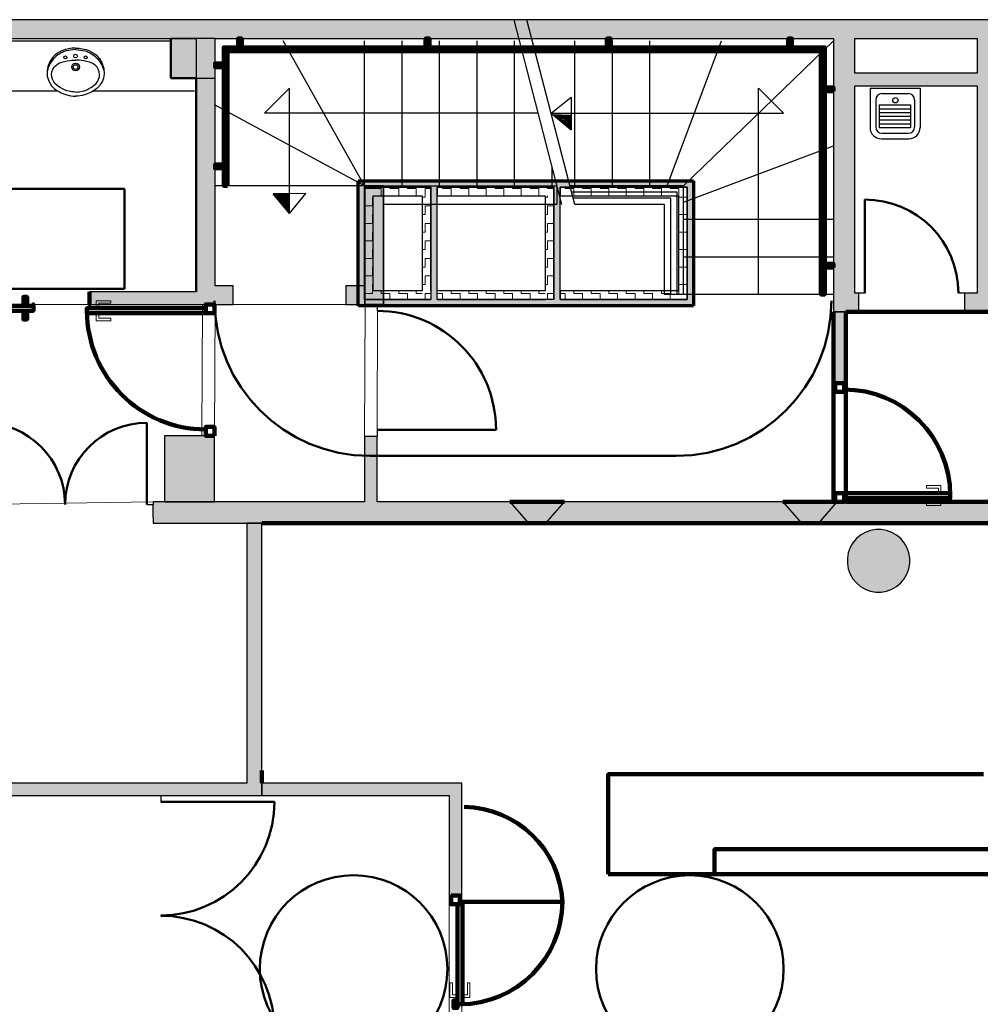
# Model space of a CAD drawing. Header units: metres. Extents: x -1 to 430, y -6 to 34.
# Tile 10 of 12: x 409 to 417, y 20 to 28. Entities that reach past the tile are written whole.
import ezdxf

# ---------------------------------------------------------------- set-up
doc = ezdxf.new("R2010")
doc.units = ezdxf.units.M
for name, pattern in [('CONTINUA', [0]), ('PUNKT', [6.35, 0, -6.35]), ('VERDECKT', [9.525, 6.35, -3.175])]:
    doc.linetypes.add(name, pattern=pattern)
for name, color, linetype, lineweight in [('3D PB MURS', 7, 'CONTINUA', 25), ('3D PB MURS ASCENSOR TOTAL EDIFICI', 7, 'CONTINUA', 25), ('3D PB MURS NOUS', 7, 'CONTINUA', 25), ('3D PB PILAR', 7, 'CONTINUA', 25), ('PB ESCALES 2D', 7, 'CONTINUA', 25), ('PB MOBLES', 7, 'CONTINUA', 25), ('PB REVESTIMENT  enguixat i pintat (lila)', 7, 'CONTINUA', 25), ('PB REVESTIMENT microcement  (Blau clar)', 7, 'CONTINUA', 25), ('PB REVESTIMENT pintat (blau fosc)', 7, 'CONTINUA', 25), ('PB REVESTIMENT pintat verd (verd)', 7, 'CONTINUA', 25)]:
    doc.layers.add(name, color=color, linetype=linetype, lineweight=lineweight)
pattern_1 = [(180, (-0.14, -0.14), (-0.07, -0.07), [0.07, -0.07]), (270, (-0.14, -0.14), (0.07, -0.07), [0.07, -0.07])]
pattern_2 = [(0, (0.14, 0.14), (0.07, 0.07), [0.07, -0.07]), (90, (0.14, 0.14), (-0.07, 0.07), [0.07, -0.07])]
pattern_3 = [(90, (-0.14, 0.14), (-0.07, 0.07), [0.07, -0.07]), (180, (-0.14, 0.14), (-0.07, -0.07), [0.07, -0.07])]

# ---------------------------------------------------------------- blocks, each defined once
blk = doc.blocks.new('OBJETO_COMPLEJO_0')
at = {"layer": '3D PB MURS', "color": 7, "linetype": 'CONTINUA', "lineweight": 25, "transparency": 33554687}
for points in [[(412.0277, 26.9008), (412.0277, 25.9495), (412.1777, 25.9495), (412.1777, 26.9008)], [(412.0277, 25.9495), (412.0277, 26.9008), (412.1777, 26.9008), (412.1777, 25.9495)], [(412.0277, 25.9495), (412.0277, 26.9008), (412.0277, 26.9008), (412.0277, 25.9495)], [(412.0277, 26.9008), (412.1777, 26.9008), (412.1777, 26.9008), (412.0277, 26.9008)], [(412.1777, 26.9008), (412.1777, 25.9495), (412.1777, 25.9495), (412.1777, 26.9008)], [(412.1777, 25.9495), (412.0277, 25.9495), (412.0277, 25.9495), (412.1777, 25.9495)]]:
    blk.add_lwpolyline(points, close=True, dxfattribs=at)
blk = doc.blocks.new('_CLOSEDFILLED')
at = {"color": 0, "linetype": 'ByBlock', "lineweight": -2}
blk.add_solid([(-1, 0), (0, 0), (-1, 0)], dxfattribs=at)
blk = doc.blocks.new('OBJETO_COMPLEJO_1')
at = {"layer": '3D PB MURS NOUS', "color": 240, "linetype": 'CONTINUA', "lineweight": 140, "transparency": 33554687}
for points in [[(411.0148, 28.0082), (411.0148, 28.078), (411.0448, 28.078), (411.0448, 28.0082), (411.0148, 28.0082)], [(412.5148, 28.0082), (412.5148, 28.078), (412.5448, 28.078), (412.5448, 28.0082), (412.5148, 28.0082)], [(413.9648, 28.0082), (413.9648, 28.078), (413.9948, 28.078), (413.9948, 28.0082), (413.9648, 28.0082)], [(415.4148, 28.0082), (415.4148, 28.078), (415.4448, 28.078), (415.4448, 28.0082), (415.4148, 28.0082)], [(410.9303, 26.9004), (410.9003, 26.9005), (410.9003, 28.0082), (415.7064, 28.0082), (415.7064, 26.0308), (415.6764, 26.0308), (415.6764, 27.9782), (410.9302, 27.9782), (410.9303, 26.9004)], [(410.9003, 27.8505), (410.8306, 27.8505), (410.8306, 27.8805), (410.9003, 27.8805), (410.9003, 27.8505)], [(415.7762, 27.6574), (415.7064, 27.6574), (415.7064, 27.6874), (415.7762, 27.6874), (415.7762, 27.6574)], [(410.9003, 27.0405), (410.8306, 27.0405), (410.8306, 27.0705), (410.9003, 27.0705), (410.9003, 27.0405)], [(415.7762, 26.2474), (415.7064, 26.2474), (415.7064, 26.2774), (415.7762, 26.2774), (415.7762, 26.2474)]]:
    blk.add_lwpolyline(points, close=True, dxfattribs=at)

msp = doc.modelspace()

# ---------------------------------------------------------------- hatches: boundary and pattern name
at = {"layer": '3D PB MURS', "linetype": 'CONTINUA', "lineweight": 18, "true_color": 0xa0a0a0, "transparency": 33554687}
for points in [[(421.2867, 28.2282), (407.2764, 28.2282), (407.2764, 28.0782), (408.7793, 28.0782), (408.7793, 28.0801), (408.8793, 28.0801), (408.8793, 28.0782), (421.2867, 28.0782)], [(410.8306, 25.9508), (410.8306, 28.0782), (410.6806, 28.0782), (410.6806, 25.9508)], [(415.7764, 28.0782), (415.7764, 25.8908), (415.9464, 25.8908), (415.9464, 28.0782)], [(417.0764, 26.0408), (417.0764, 28.0782), (416.9264, 28.0782), (416.9264, 26.0408)], [(415.9464, 27.7008), (416.9264, 27.7008), (416.9264, 27.8008), (415.9464, 27.8008)], [(412.1777, 25.9508), (412.1777, 26.9008), (412.0277, 26.9008), (412.0277, 25.9508)], [(410.8306, 25.9508), (410.9764, 25.9508), (410.9764, 26.1008), (410.8306, 26.1008)], [(411.8764, 25.9508), (412.0277, 25.9508), (412.0277, 26.1008), (411.8764, 26.1008)], [(409.8279, 25.9508), (410.6806, 25.9508), (410.6806, 26.0508), (409.8279, 26.0508)], [(415.9464, 26.0408), (415.9464, 25.8908), (415.9764, 25.8908), (415.9764, 26.0408)], [(416.8264, 25.8908), (417.7064, 25.8908), (417.7064, 26.0408), (416.8264, 26.0408)], [(412.127, 24.3712), (412.127, 24.8984), (412.027, 24.8984), (412.027, 24.3712)], [(417.7755, 24.3712), (410.3363, 24.3712), (410.3363, 24.3508), (410.3363, 24.3508), (410.3364, 24.2469), (410.3363, 24.2469), (410.3363, 24.2012), (413.3378, 24.2012), (413.4765, 24.201), (417.7755, 24.2012)], [(411.2064, 22.0208), (411.2064, 24.2005), (411.0864, 24.2006), (411.0864, 22.0208)], [(406.0864, 22.0208), (411.0864, 22.0208), (411.0864, 22.1208), (406.0864, 22.1208)], [(410.2764, 22.0199), (410.3964, 22.0199), (410.3964, 22.0208), (410.2764, 22.0208)]]:
    msp.add_hatch(color=253, dxfattribs=at).paths.add_polyline_path(points)
at = {"layer": '3D PB MURS ASCENSOR TOTAL EDIFICI', "linetype": 'CONTINUA', "lineweight": 18, "transparency": 33554687}
for points in [[(411.9764, 26.9396), (411.9764, 25.9396), (412.0264, 25.9396), (412.0264, 26.9396)], [(413.5914, 26.9396), (412.0264, 26.9396), (412.0264, 26.8896), (413.5914, 26.8896)], [(412.6064, 25.9896), (412.6064, 26.8896), (412.5564, 26.8896), (412.5564, 25.9896)], [(413.5914, 25.9896), (413.5914, 26.8896), (413.5414, 26.8896), (413.5414, 25.9896)], [(414.6569, 26.9396), (413.5914, 26.9396), (413.5914, 26.8896), (414.6569, 26.8896)], [(414.6569, 25.9396), (414.6569, 26.8896), (414.6069, 26.8896), (414.6069, 25.9396)], [(412.0264, 25.9396), (413.5414, 25.9396), (413.5414, 25.9896), (412.0264, 25.9896)], [(413.5414, 25.9396), (414.6069, 25.9396), (414.6069, 25.9896), (413.5414, 25.9896)]]:
    msp.add_hatch(color=40, dxfattribs=at).paths.add_polyline_path(points)
h = msp.add_hatch(dxfattribs=at)
h.set_pattern_fill('TRAMA', color=40, scale=0.07, angle=270, style=0, pattern_type=2)
h.set_pattern_definition([(270, (0.14, -0.14), (0.07, -0.07), [0.07, -0.07]), (360, (0.14, -0.14), (0.07, 0.07), [0.07, -0.07])])
h.paths.add_polyline_path([(412.0264, 26.8896), (412.0264, 25.9896), (412.0964, 25.9896), (412.0964, 26.8896)], flags=0)
h = msp.add_hatch(dxfattribs=at)
h.set_pattern_fill('TRAMA', color=40, scale=0.07, angle=180, style=0, pattern_type=2)
h.set_pattern_definition(pattern_1)
h.paths.add_polyline_path([(412.4864, 26.8896), (412.0964, 26.8896), (412.0964, 26.8196), (412.4864, 26.8196)], flags=0)
h = msp.add_hatch(dxfattribs=at)
h.set_pattern_fill('TRAMA', color=40, scale=0.07, angle=90, style=0, pattern_type=2)
h.set_pattern_definition(pattern_3)
h.paths.add_polyline_path([(412.5564, 25.9896), (412.5564, 26.8896), (412.4864, 26.8896), (412.4864, 25.9896)], flags=0)
h = msp.add_hatch(dxfattribs=at)
h.set_pattern_fill('TRAMA', color=40, scale=0.07, angle=180, style=0, pattern_type=2)
h.set_pattern_definition(pattern_1)
h.paths.add_polyline_path([(413.5414, 26.8896), (412.6064, 26.8896), (412.6064, 26.8196), (413.5414, 26.8196)], flags=0)
h = msp.add_hatch(dxfattribs=at)
h.set_pattern_fill('TRAMA', color=40, scale=0.07, angle=180, style=0, pattern_type=2)
h.set_pattern_definition(pattern_1)
h.paths.add_polyline_path([(414.6069, 26.8896), (413.5914, 26.8896), (413.5914, 26.8196), (414.6069, 26.8196)], flags=0)
h = msp.add_hatch(dxfattribs=at)
h.set_pattern_fill('TRAMA', color=40, scale=0.07, angle=90, style=0, pattern_type=2)
h.set_pattern_definition(pattern_3)
h.paths.add_polyline_path([(413.5414, 25.9896), (413.5414, 26.8196), (413.4714, 26.8196), (413.4714, 25.9896)], flags=0)
h = msp.add_hatch(dxfattribs=at)
h.set_pattern_fill('TRAMA', color=40, scale=0.07, angle=90, style=0, pattern_type=2)
h.set_pattern_definition(pattern_3)
h.paths.add_polyline_path([(414.6069, 25.9896), (414.6069, 26.8196), (414.5369, 26.8196), (414.5369, 25.9896)], flags=0)
h = msp.add_hatch(dxfattribs=at)
h.set_pattern_fill('TRAMA', color=40, scale=0.07, style=0, pattern_type=2)
h.set_pattern_definition(pattern_2)
h.paths.add_polyline_path([(412.4864, 25.9896), (412.4864, 26.0596), (412.0964, 26.0596), (412.0964, 25.9896)], flags=0)
h = msp.add_hatch(dxfattribs=at)
h.set_pattern_fill('TRAMA', color=40, scale=0.07, style=0, pattern_type=2)
h.set_pattern_definition(pattern_2)
h.paths.add_polyline_path([(412.6064, 25.9896), (413.4714, 25.9896), (413.4714, 26.0596), (412.6064, 26.0596)], flags=0)
h = msp.add_hatch(dxfattribs=at)
h.set_pattern_fill('TRAMA', color=40, scale=0.07, style=0, pattern_type=2)
h.set_pattern_definition(pattern_2)
h.paths.add_polyline_path([(413.5914, 25.9896), (414.5369, 25.9896), (414.5369, 26.0596), (413.5914, 26.0596)], flags=0)
at = {"layer": '3D PB MURS NOUS', "linetype": 'CONTINUA', "lineweight": 18, "transparency": 33554687}
for points in [[(415.8764, 25.3208), (415.8764, 25.8908), (415.7764, 25.8908), (415.7764, 25.3208)], [(413.6246, 24.3712), (413.1878, 24.3712), (413.3378, 24.2012), (413.4765, 24.201)], [(415.7764, 24.3712), (415.3705, 24.3712), (415.5205, 24.2012), (415.6591, 24.2011), (415.8071, 24.3711), (415.7764, 24.3711)]]:
    msp.add_hatch(color=220, dxfattribs=at).paths.add_polyline_path(points)
at = {"layer": '3D PB MURS NOUS', "linetype": 'CONTINUA', "lineweight": 18, "true_color": 0xff3838, "transparency": 33554687}
for points in [[(411.2064, 22.0208), (412.8042, 22.0208), (412.8042, 22.1208), (411.2064, 22.1208)], [(412.7042, 22.0208), (412.7042, 21.2208), (412.8042, 21.2208), (412.8042, 22.0208)]]:
    msp.add_hatch(color=20, dxfattribs=at).paths.add_polyline_path(points)
at = {"layer": '3D PB PILAR', "linetype": 'CONTINUA', "lineweight": 18, "transparency": 33554687}
for points in [[(410.4764, 27.7608), (410.8306, 27.7608), (410.8306, 28.0782), (410.4764, 28.0782)], [(410.4264, 24.3708), (410.8264, 24.3708), (410.8264, 24.9008), (410.4264, 24.9008)], [(416.1591, 24.1494), (416.1154, 24.1494), (416.0724, 24.1418), (416.0313, 24.1268), (415.9935, 24.105), (415.96, 24.0769), (415.932, 24.0434), (415.9101, 24.0056), (415.8952, 23.9645), (415.8876, 23.9215), (415.8876, 23.8778), (415.8952, 23.8348), (415.9101, 23.7937), (415.932, 23.7559), (415.96, 23.7224), (415.9935, 23.6944), (416.0313, 23.6725), (416.0724, 23.6576), (416.1154, 23.65), (416.1591, 23.65), (416.2021, 23.6576), (416.2432, 23.6725), (416.281, 23.6944), (416.3145, 23.7224), (416.3426, 23.7559), (416.3644, 23.7937), (416.3794, 23.8348), (416.3869, 23.8778), (416.3869, 23.9215), (416.3794, 23.9645), (416.3644, 24.0056), (416.3426, 24.0434), (416.3145, 24.0769), (416.281, 24.105), (416.2432, 24.1268), (416.2021, 24.1418)]]:
    msp.add_hatch(color=9, dxfattribs=at).paths.add_polyline_path(points)

# ---------------------------------------------------------------- linework, layer by layer
at = {"layer": '3D PB MURS', "color": 7, "linetype": 'CONTINUA', "lineweight": 25, "transparency": 33554687}
for p, q in [((421.2867, 28.2282), (407.2764, 28.2282)), ((408.8793, 28.0782), (410.6806, 28.0782)), ((410.6806, 28.0782), (410.6806, 26.0508)), ((410.8306, 28.0782), (415.7764, 28.0782)), ((410.8306, 26.1008), (410.8306, 28.0782)), ((415.7764, 28.0782), (415.7764, 25.8908)), ((415.9464, 28.0782), (416.9264, 28.0782)), ((415.9464, 27.8008), (415.9464, 28.0782)), ((416.9264, 28.0782), (416.9264, 27.8008)), ((416.9264, 27.8008), (415.9464, 27.8008)), ((415.9464, 27.7008), (416.9264, 27.7008)), ((415.9464, 26.0408), (415.9464, 27.7008)), ((416.9264, 27.7008), (416.9264, 26.0408)), ((412.1777, 26.9008), (412.0277, 26.9008)), ((412.0277, 26.9008), (412.0277, 26.1008)), ((412.1777, 25.9508), (412.1777, 26.9008)), ((410.9764, 26.1008), (410.8306, 26.1008)), ((410.9764, 25.9508), (410.9764, 26.1008)), ((412.0277, 26.1008), (411.8764, 26.1008)), ((411.8764, 26.1008), (411.8764, 25.9508)), ((410.6806, 26.0508), (409.8279, 26.0508)), ((409.8279, 26.0508), (409.8279, 25.9508)), ((415.9764, 26.0408), (415.9464, 26.0408)), ((415.9764, 26.0408), (415.9764, 25.8908)), ((416.0264, 26.0408), (415.9764, 26.0408)), ((416.8264, 26.0408), (416.7764, 26.0408)), ((416.8264, 25.8908), (416.8264, 26.0408)), ((416.9264, 26.0408), (416.8264, 26.0408)), ((409.8279, 25.9508), (410.6806, 25.9508)), ((410.6806, 25.9508), (410.8306, 25.9508)), ((410.8306, 25.9508), (410.9764, 25.9508)), ((411.8764, 25.9508), (412.0277, 25.9508)), ((412.0277, 25.9508), (412.1777, 25.9508)), ((412.127, 25.9495), (412.127, 25.8995)), ((415.7764, 25.8908), (415.9464, 25.8908)), ((415.9464, 25.8908), (415.9764, 25.8908)), ((416.8264, 25.8908), (417.7064, 25.8908)), ((412.027, 24.8984), (412.127, 24.8984)), ((412.027, 24.8984), (412.027, 24.3712)), ((412.127, 24.9484), (412.127, 24.8984)), ((412.127, 24.3712), (412.127, 24.8984)), ((409.6312, 24.3503), (409.6322, 24.3503)), ((410.2863, 24.3507), (410.3363, 24.3508)), ((412.027, 24.3712), (410.3363, 24.3712)), ((410.3363, 24.3712), (410.3363, 24.3508)), ((410.3364, 24.2469), (410.3363, 24.3508)), ((410.3363, 24.3508), (410.3363, 24.3508)), ((417.7755, 24.3712), (412.127, 24.3712)), ((410.3363, 24.2469), (410.3364, 24.2469)), ((410.3363, 24.2469), (410.3363, 24.2012)), ((410.3363, 24.2012), (413.3378, 24.2012)), ((411.2064, 24.2005), (411.0864, 24.2006)), ((411.0864, 24.2006), (411.0864, 22.1208)), ((411.2064, 22.0208), (411.2064, 24.2005)), ((413.3378, 24.2012), (413.4765, 24.201)), ((413.4765, 24.201), (417.7755, 24.2012)), ((411.0864, 22.1208), (408.7964, 22.1208)), ((406.0864, 22.0208), (410.2764, 22.0208)), ((410.2764, 22.0208), (410.2764, 22.0199)), ((410.3964, 22.0199), (410.2764, 22.0199)), ((410.3964, 22.0199), (410.3964, 22.0208)), ((410.3964, 22.0208), (411.0864, 22.0208)), ((410.3964, 22.0199), (410.3964, 21.9699)), ((411.0864, 22.0208), (411.2064, 22.0208)), ((410.3964, 21.0608), (410.3964, 21.0598))]:
    msp.add_line(p, q, dxfattribs=at)
at = {"layer": '3D PB MURS', "color": 202, "linetype": 'CONTINUA', "lineweight": 50, "transparency": 33554687}
for p, q in [((416.0264, 26.0408), (416.0264, 26.7908)), ((410.2863, 24.3507), (410.2859, 25.0049)), ((412.127, 24.9484), (413.0781, 24.9484)), ((410.3964, 21.9699), (411.3055, 21.9699))]:
    msp.add_line(p, q, dxfattribs=at)
for centre, radius, start, end in [((416.0264, 26.0408), 0.75, 0, 90), ((412.127, 24.9484), 0.9511, 0, 90), ((408.977, 24.3498), 0.6542, 0.04135, 90.04135), ((410.2863, 24.3507), 0.6542, 90.04135, 180.04135), ((410.3964, 21.9699), 0.909, 270, 0), ((410.3964, 20.1508), 0.909, 0, 90)]:
    msp.add_arc(centre, radius, start, end, dxfattribs=at)
at = {"layer": '3D PB MURS ASCENSOR TOTAL EDIFICI', "color": 7, "linetype": 'CONTINUA', "lineweight": 25, "transparency": 33554687}
for p, q in [((411.9764, 26.9396), (411.9764, 25.9396)), ((412.0264, 26.9396), (411.9764, 26.9396)), ((413.5914, 26.9396), (412.0264, 26.9396)), ((412.0264, 26.8896), (412.0964, 26.8896)), ((412.0264, 26.8896), (412.0264, 25.9896)), ((412.0964, 26.8896), (412.0264, 26.8896)), ((412.0264, 25.9896), (412.0264, 26.8896)), ((412.0964, 26.8896), (412.4864, 26.8896)), ((412.4864, 26.8896), (412.0964, 26.8896)), ((412.4864, 26.8896), (412.5564, 26.8896)), ((412.5564, 26.8896), (412.4864, 26.8896)), ((412.5564, 26.8896), (412.5564, 26.0596)), ((412.5564, 26.0596), (412.5564, 26.8896)), ((412.6064, 26.8896), (413.5414, 26.8896)), ((413.5414, 26.8896), (412.6064, 26.8896)), ((412.6064, 26.8896), (412.6064, 26.8196)), ((412.6064, 26.8196), (412.6064, 26.8896)), ((413.5414, 26.8196), (413.5414, 26.8896)), ((413.5414, 26.8896), (413.5414, 26.8196)), ((414.6569, 26.9396), (413.5914, 26.9396)), ((413.5914, 26.8896), (414.6069, 26.8896)), ((414.6069, 26.8896), (413.5914, 26.8896)), ((413.5914, 26.8896), (413.5914, 26.8196)), ((413.5914, 26.8196), (413.5914, 26.8896)), ((414.6069, 26.8196), (414.6069, 26.8896)), ((414.6069, 26.8896), (414.6069, 26.8196)), ((414.6569, 26.8896), (414.6569, 26.9396)), ((414.6569, 25.9396), (414.6569, 26.8896)), ((412.0964, 26.8196), (412.4864, 26.8196)), ((412.0964, 26.0596), (412.0964, 26.8196)), ((412.4864, 26.8196), (412.4864, 26.0596)), ((412.6064, 26.8196), (413.4714, 26.8196)), ((412.6064, 26.0596), (412.6064, 26.8196)), ((413.4714, 26.8196), (413.4714, 26.0596)), ((413.5414, 26.8196), (413.5414, 25.9896)), ((413.5414, 25.9896), (413.5414, 26.8196)), ((413.5914, 26.8196), (414.5369, 26.8196)), ((413.5914, 26.0596), (413.5914, 26.8196)), ((414.5369, 26.8196), (414.5369, 26.0596)), ((414.6069, 25.9896), (414.6069, 26.8196)), ((414.6069, 26.8196), (414.6069, 25.9896)), ((412.4864, 26.0596), (412.0964, 26.0596)), ((412.5564, 26.0596), (412.5564, 25.9896)), ((413.4714, 26.0596), (412.6064, 26.0596)), ((412.6064, 25.9896), (412.6064, 26.0596)), ((414.5369, 26.0596), (413.5914, 26.0596)), ((413.5914, 26.0596), (413.5914, 25.9896)), ((413.5914, 25.9896), (413.5914, 26.0596)), ((411.9764, 25.9396), (412.0264, 25.9396)), ((412.0264, 25.9896), (412.0964, 25.9896)), ((412.0964, 25.9896), (412.0264, 25.9896)), ((412.0264, 25.9396), (413.4714, 25.9396)), ((412.0964, 25.9896), (412.4864, 25.9896)), ((412.4864, 25.9896), (412.0964, 25.9896)), ((412.4864, 25.9896), (412.5564, 25.9896)), ((412.5564, 25.9896), (412.4864, 25.9896)), ((412.6064, 25.9896), (413.4714, 25.9896)), ((413.4714, 25.9896), (412.6064, 25.9896)), ((413.5414, 25.9896), (413.4714, 25.9896)), ((413.4714, 25.9396), (413.5414, 25.9396)), ((413.5414, 25.9396), (414.6069, 25.9396)), ((413.5914, 25.9896), (414.5369, 25.9896)), ((414.5369, 25.9896), (413.5914, 25.9896)), ((414.5369, 25.9896), (414.6069, 25.9896)), ((414.6069, 25.9896), (414.5369, 25.9896)), ((414.6069, 25.9396), (414.6569, 25.9396))]:
    msp.add_line(p, q, dxfattribs=at)
at = {"layer": '3D PB MURS NOUS', "color": 7, "linetype": 'CONTINUA', "lineweight": 25, "transparency": 33554687}
for p, q in [((415.8764, 25.8908), (415.7764, 25.8908)), ((415.7764, 25.8908), (415.7764, 25.3208)), ((415.8764, 25.3208), (415.8764, 25.8908)), ((415.8764, 25.3208), (415.7764, 25.3208)), ((413.6246, 24.3712), (413.1878, 24.3712)), ((413.1878, 24.3712), (413.3378, 24.2012)), ((413.4765, 24.201), (413.6246, 24.3712)), ((415.7764, 24.3712), (415.3705, 24.3712)), ((415.3705, 24.3712), (415.5205, 24.2012)), ((415.6591, 24.2011), (415.8071, 24.3711)), ((415.7764, 24.3712), (415.7764, 24.3712)), ((415.7764, 24.3712), (415.7764, 24.3711)), ((415.7764, 24.3711), (415.8071, 24.3711)), ((413.3378, 24.2012), (413.4765, 24.201)), ((415.5193, 24.2013), (415.6593, 24.2014)), ((415.5205, 24.2012), (415.6591, 24.2011)), ((412.8042, 22.1208), (411.2064, 22.1208)), ((411.2064, 22.1208), (411.2064, 22.0208)), ((412.8042, 22.0208), (412.8042, 22.1208)), ((411.2064, 22.0208), (412.7042, 22.0208)), ((412.7042, 22.0208), (412.7042, 21.2208)), ((412.8042, 21.2208), (412.8042, 22.0208)), ((412.8042, 21.2208), (412.7042, 21.2208))]:
    msp.add_line(p, q, dxfattribs=at)
at = {"layer": '3D PB MURS NOUS', "linetype": 'CONTINUA', "lineweight": 140, "transparency": 33554687}
for p, q in [((413.9755, 21.3914), (416.9255, 21.3914)), ((417.6255, 21.3914), (414.8255, 21.3914)), ((415.9255, 21.3914), (417.7755, 21.3914))]:
    msp.add_line(p, q, dxfattribs=at)
at = {"layer": '3D PB MURS NOUS', "color": 240, "linetype": 'CONTINUA', "lineweight": 140, "transparency": 33554687}
msp.add_line((412.8092, 21.1708), (413.6087, 21.1708), dxfattribs=at)
for points in [[(409.328, 25.9408), (409.298, 25.9408), (409.298, 26.0108), (409.328, 26.0108), (409.328, 25.9408)], [(409.828, 26.0508), (409.828, 26.0008), (409.828, 25.9508), (409.828, 26.0008), (409.828, 26.0508)], [(409.378, 25.9408), (408.428, 25.9408), (408.428, 25.9508), (408.428, 25.9008), (409.378, 25.9008), (409.378, 25.9508), (409.378, 25.9408)], [(410.8264, 25.8808), (410.8264, 25.9508), (410.7564, 25.9508), (410.7564, 25.8808), (410.8264, 25.8808)], [(409.328, 25.9008), (409.298, 25.9008), (409.298, 25.8308), (409.328, 25.8308), (409.328, 25.9008)], [(409.8064, 25.8808), (410.7564, 25.8808), (410.7564, 25.9008), (410.7564, 25.9208), (409.8064, 25.9208), (409.8064, 25.9008), (409.8064, 25.8808)], [(415.7914, 25.3208), (415.7914, 25.2508), (415.8614, 25.2508), (415.8614, 25.3208), (415.7914, 25.3208)], [(410.8264, 24.9008), (410.8264, 24.9708), (410.7564, 24.9708), (410.7564, 24.9008), (410.8264, 24.9008)], [(415.7914, 24.4411), (415.7914, 24.3711), (415.8614, 24.3711), (415.8614, 24.4411), (415.7914, 24.4411)], [(416.7112, 24.4411), (415.8614, 24.4411), (415.8614, 24.4211), (415.8614, 24.4011), (416.7112, 24.4011), (416.7112, 24.4211), (416.7112, 24.4411)], [(412.7192, 21.2208), (412.7192, 21.1508), (412.7892, 21.1508), (412.7892, 21.2208), (412.7192, 21.2208)], [(412.7692, 21.1508), (412.7692, 20.3513), (412.7892, 20.3513), (412.8092, 20.3513), (412.8092, 21.1708), (412.7892, 21.1708), (412.7892, 21.1508), (412.7692, 21.1508)], [(412.7692, 20.3813), (412.7392, 20.3813), (412.7392, 20.3213), (412.7692, 20.3213), (412.7692, 20.3813)]]:
    msp.add_lwpolyline(points, close=True, dxfattribs=at)
at = {"layer": '3D PB MURS NOUS', "color": 40, "linetype": 'CONTINUA', "lineweight": 18, "transparency": 33554687}
for points in [[(409.8664, 25.9208), (409.9164, 25.9208), (409.9164, 25.9308), (409.8664, 25.9308), (409.8664, 25.9208)], [(409.8814, 25.9308), (409.9014, 25.9308), (409.9014, 25.9608), (409.9964, 25.9608), (409.9964, 25.9808), (409.8814, 25.9808), (409.8814, 25.9308)], [(409.8664, 25.8708), (409.9164, 25.8708), (409.9164, 25.8808), (409.8664, 25.8808), (409.8664, 25.8708)], [(409.8814, 25.8708), (409.9014, 25.8708), (409.9014, 25.8408), (409.9964, 25.8408), (409.9964, 25.8208), (409.8814, 25.8208), (409.8814, 25.8708)], [(416.6362, 24.4511), (416.6162, 24.4511), (416.6162, 24.4811), (416.5212, 24.4811), (416.5212, 24.5011), (416.6362, 24.5011), (416.6362, 24.4511)], [(416.6512, 24.4511), (416.6012, 24.4511), (416.6012, 24.4411), (416.6512, 24.4411), (416.6512, 24.4511)], [(416.6362, 24.3911), (416.6162, 24.3911), (416.6162, 24.3611), (416.5212, 24.3611), (416.5212, 24.3411), (416.6362, 24.3411), (416.6362, 24.3911)], [(416.6512, 24.4011), (416.6012, 24.4011), (416.6012, 24.3911), (416.6512, 24.3911), (416.6512, 24.4011)], [(412.7592, 20.4063), (412.7592, 20.4263), (412.7292, 20.4263), (412.7292, 20.5213), (412.7092, 20.5213), (412.7092, 20.4063), (412.7592, 20.4063)], [(412.8692, 20.4063), (412.8692, 20.5213), (412.8492, 20.5213), (412.8492, 20.4263), (412.8192, 20.4263), (412.8192, 20.4063), (412.8692, 20.4063)], [(412.7592, 20.4413), (412.7592, 20.3913), (412.7692, 20.3913), (412.7692, 20.4413), (412.7592, 20.4413)], [(412.8092, 20.4413), (412.8092, 20.3913), (412.8192, 20.3913), (412.8192, 20.4413), (412.8092, 20.4413)]]:
    msp.add_lwpolyline(points, close=True, dxfattribs=at)
at = {"layer": '3D PB MURS NOUS', "linetype": 'CONTINUA', "lineweight": 140, "transparency": 33554687}
for points in [[(416.9755, 22.1914), (413.9755, 22.1914), (413.9755, 21.3914)], [(414.8255, 21.3914), (414.8255, 21.5914), (417.5755, 21.5914)]]:
    msp.add_lwpolyline(points, dxfattribs=at)
at = {"layer": '3D PB MURS NOUS', "color": 240, "linetype": 'CONTINUA', "lineweight": 140, "transparency": 33554687}
for centre, radius, start, end in [((410.7564, 25.9008), 0.95, 180, 270), ((415.8614, 24.4211), 0.8497, 0, 90), ((412.8097, 21.1308), 0.8, 2.86534, 88.99357), ((412.7892, 21.1708), 0.8195, 270, 0)]:
    msp.add_arc(centre, radius, start, end, dxfattribs=at)
at = {"layer": '3D PB PILAR', "color": 7, "linetype": 'CONTINUA', "lineweight": 25, "transparency": 33554687}
for p, q in [((410.8306, 28.0782), (410.4764, 28.0782)), ((410.4764, 28.0782), (410.4764, 27.7608)), ((410.8306, 27.7608), (410.8306, 28.0782)), ((410.4764, 27.7608), (410.8306, 27.7608)), ((410.8264, 24.9008), (410.4264, 24.9008)), ((410.4264, 24.9008), (410.4264, 24.3708)), ((410.8264, 24.3708), (410.8264, 24.9008)), ((410.4264, 24.3708), (410.8264, 24.3708)), ((416.0313, 24.1268), (415.9935, 24.105)), ((416.0724, 24.1418), (416.0313, 24.1268)), ((416.1154, 24.1494), (416.0724, 24.1418)), ((416.1591, 24.1494), (416.1154, 24.1494)), ((416.2021, 24.1418), (416.1591, 24.1494)), ((416.2432, 24.1268), (416.2021, 24.1418)), ((416.281, 24.105), (416.2432, 24.1268)), ((415.932, 24.0434), (415.9101, 24.0056)), ((415.96, 24.0769), (415.932, 24.0434)), ((415.9935, 24.105), (415.96, 24.0769)), ((416.3145, 24.0769), (416.281, 24.105)), ((416.3426, 24.0434), (416.3145, 24.0769)), ((416.3644, 24.0056), (416.3426, 24.0434)), ((415.8952, 23.9645), (415.8876, 23.9215)), ((415.9101, 24.0056), (415.8952, 23.9645)), ((416.3794, 23.9645), (416.3644, 24.0056)), ((416.3869, 23.9215), (416.3794, 23.9645)), ((415.8876, 23.9215), (415.8876, 23.8778)), ((415.8876, 23.8778), (415.8952, 23.8348)), ((416.3794, 23.8348), (416.3869, 23.8778)), ((416.3869, 23.8778), (416.3869, 23.9215)), ((415.8952, 23.8348), (415.9101, 23.7937)), ((416.3644, 23.7937), (416.3794, 23.8348)), ((415.9101, 23.7937), (415.932, 23.7559)), ((415.932, 23.7559), (415.96, 23.7224)), ((415.96, 23.7224), (415.9935, 23.6944)), ((416.281, 23.6944), (416.3145, 23.7224)), ((416.3145, 23.7224), (416.3426, 23.7559)), ((416.3426, 23.7559), (416.3644, 23.7937)), ((415.9935, 23.6944), (416.0313, 23.6725)), ((416.0313, 23.6725), (416.0724, 23.6576)), ((416.0724, 23.6576), (416.1154, 23.65)), ((416.1154, 23.65), (416.1591, 23.65)), ((416.1591, 23.65), (416.2021, 23.6576)), ((416.2021, 23.6576), (416.2432, 23.6725)), ((416.2432, 23.6725), (416.281, 23.6944))]:
    msp.add_line(p, q, dxfattribs=at)
at = {"layer": 'PB ESCALES 2D', "color": 7, "linetype": 'CONTINUA', "lineweight": 25, "transparency": 33554687}
for p, q in [((413.6043, 26.7508), (413.2218, 28.2298)), ((413.7076, 26.7508), (413.3251, 28.2298)), ((408.8764, 28.0608), (410.4764, 28.0608)), ((412.0264, 26.9008), (411.3769, 28.0608)), ((412.0264, 26.9008), (412.0264, 28.0608)), ((412.3264, 26.9008), (412.3264, 28.0608)), ((412.6264, 26.9008), (412.6264, 28.0608)), ((412.9264, 26.9008), (412.9264, 28.0608)), ((413.2264, 26.9008), (413.2264, 28.0608)), ((413.7064, 28.0608), (413.7064, 26.9008)), ((414.0064, 28.0608), (414.0064, 26.9008)), ((414.3064, 28.0608), (414.3064, 26.9008)), ((414.4464, 26.9008), (414.8814, 28.0608)), ((414.5764, 26.9008), (415.7764, 28.0608)), ((409.5848, 27.9711), (409.5674, 27.96)), ((409.6049, 27.9809), (409.5848, 27.9711)), ((409.6318, 27.9906), (409.6049, 27.9809)), ((409.625, 27.9746), (409.6083, 27.968)), ((409.6395, 27.9793), (409.625, 27.9746)), ((409.6613, 27.9979), (409.6318, 27.9906)), ((409.66, 27.9844), (409.6395, 27.9793)), ((409.6739, 27.9869), (409.66, 27.9844)), ((409.6879, 28.0017), (409.6613, 27.9979)), ((409.6941, 27.9892), (409.6739, 27.9869)), ((409.7154, 28.0031), (409.6879, 28.0017)), ((409.7154, 27.99), (409.6941, 27.9892)), ((409.7154, 28.0031), (409.7429, 28.0017)), ((409.7154, 27.99), (409.7366, 27.9892)), ((409.7366, 27.9892), (409.7569, 27.9869)), ((409.7429, 28.0017), (409.7694, 27.9979)), ((409.7569, 27.9869), (409.7707, 27.9844)), ((409.7694, 27.9979), (409.7989, 27.9906)), ((409.7707, 27.9844), (409.7913, 27.9793)), ((409.7913, 27.9793), (409.8058, 27.9746)), ((409.7989, 27.9906), (409.8258, 27.9809)), ((409.8058, 27.9746), (409.8224, 27.968)), ((409.8258, 27.9809), (409.846, 27.9711)), ((409.846, 27.9711), (409.8633, 27.96)), ((409.5109, 27.8964), (409.5058, 27.8863)), ((409.517, 27.9066), (409.5109, 27.8964)), ((409.5211, 27.8938), (409.5122, 27.8793)), ((409.525, 27.9183), (409.517, 27.9066)), ((409.5381, 27.916), (409.5211, 27.8938)), ((409.536, 27.9319), (409.525, 27.9183)), ((409.5517, 27.9475), (409.536, 27.9319)), ((409.5492, 27.9276), (409.5381, 27.916)), ((409.5612, 27.9383), (409.5492, 27.9276)), ((409.5674, 27.96), (409.5517, 27.9475)), ((409.5749, 27.9488), (409.5612, 27.9383)), ((409.5889, 27.9579), (409.5749, 27.9488)), ((409.5987, 27.9633), (409.5889, 27.9579)), ((409.6083, 27.968), (409.5987, 27.9633)), ((409.6049, 27.8886), (409.6269, 27.8949)), ((409.6269, 27.8949), (409.647, 27.8993)), ((409.647, 27.8993), (409.6706, 27.903)), ((409.6706, 27.903), (409.6892, 27.9048)), ((409.6892, 27.9048), (409.7154, 27.9057)), ((409.7416, 27.9048), (409.7154, 27.9057)), ((409.7601, 27.903), (409.7416, 27.9048)), ((409.7837, 27.8993), (409.7601, 27.903)), ((409.8038, 27.8949), (409.7837, 27.8993)), ((409.8259, 27.8886), (409.8038, 27.8949)), ((409.8224, 27.968), (409.8321, 27.9633)), ((409.8321, 27.9633), (409.8418, 27.9579)), ((409.8418, 27.9579), (409.8559, 27.9488)), ((409.8559, 27.9488), (409.8695, 27.9383)), ((409.8633, 27.96), (409.879, 27.9475)), ((409.8695, 27.9383), (409.8815, 27.9276)), ((409.879, 27.9475), (409.8947, 27.9319)), ((409.8815, 27.9276), (409.8926, 27.916)), ((409.8926, 27.916), (409.9097, 27.8938)), ((409.8947, 27.9319), (409.9058, 27.9183)), ((409.9058, 27.9183), (409.9138, 27.9066)), ((409.9097, 27.8938), (409.9186, 27.8793)), ((409.9138, 27.9066), (409.9198, 27.8964)), ((409.9198, 27.8964), (409.925, 27.8863)), ((409.4875, 27.8131), (409.4874, 27.7992)), ((409.4884, 27.8245), (409.4875, 27.8131)), ((409.4905, 27.8393), (409.4884, 27.8245)), ((409.4932, 27.8332), (409.4894, 27.817)), ((409.4946, 27.8565), (409.4905, 27.8393)), ((409.4966, 27.8443), (409.4932, 27.8332)), ((409.4987, 27.8693), (409.4946, 27.8565)), ((409.5039, 27.8628), (409.4966, 27.8443)), ((409.5058, 27.8863), (409.4987, 27.8693)), ((409.5122, 27.8793), (409.5039, 27.8628)), ((409.526, 27.8128), (409.5341, 27.835)), ((409.5341, 27.835), (409.5438, 27.8503)), ((409.5438, 27.8503), (409.5543, 27.8619)), ((409.5543, 27.8619), (409.5672, 27.8722)), ((409.5672, 27.8722), (409.5825, 27.8806)), ((409.5825, 27.8806), (409.6049, 27.8886)), ((409.8483, 27.8806), (409.8259, 27.8886)), ((409.8636, 27.8722), (409.8483, 27.8806)), ((409.8764, 27.8619), (409.8636, 27.8722)), ((409.8869, 27.8503), (409.8764, 27.8619)), ((409.8966, 27.835), (409.8869, 27.8503)), ((409.9047, 27.8128), (409.8966, 27.835)), ((409.9186, 27.8793), (409.9269, 27.8628)), ((409.925, 27.8863), (409.9321, 27.8693)), ((409.9269, 27.8628), (409.9341, 27.8443)), ((409.9321, 27.8693), (409.9362, 27.8565)), ((409.9341, 27.8443), (409.9375, 27.8332)), ((409.9362, 27.8565), (409.9402, 27.8393)), ((409.9375, 27.8332), (409.9414, 27.817)), ((409.9402, 27.8393), (409.9424, 27.8245)), ((409.9424, 27.8245), (409.9432, 27.8131)), ((409.9432, 27.8131), (409.9433, 27.7992)), ((409.4874, 27.7992), (409.4893, 27.7791)), ((409.4893, 27.7791), (409.4927, 27.7627)), ((409.4927, 27.7627), (409.4982, 27.7456)), ((409.4982, 27.7456), (409.5037, 27.733)), ((409.5233, 27.7916), (409.526, 27.8128)), ((409.5248, 27.7729), (409.5233, 27.7916)), ((409.5306, 27.7527), (409.5248, 27.7729)), ((409.5384, 27.7373), (409.5306, 27.7527)), ((409.5506, 27.7202), (409.5384, 27.7373)), ((409.8801, 27.7202), (409.8923, 27.7373)), ((409.8923, 27.7373), (409.9001, 27.7527)), ((409.9001, 27.7527), (409.9059, 27.7729)), ((409.9074, 27.7916), (409.9047, 27.8128)), ((409.9059, 27.7729), (409.9074, 27.7916)), ((409.9325, 27.7456), (409.927, 27.733)), ((409.938, 27.7627), (409.9325, 27.7456)), ((409.9415, 27.7791), (409.938, 27.7627)), ((409.9433, 27.7992), (409.9415, 27.7791)), ((408.8764, 27.6608), (409.571, 27.6608)), ((409.5037, 27.733), (409.5119, 27.7182)), ((409.5119, 27.7182), (409.524, 27.7012)), ((409.524, 27.7012), (409.5336, 27.6905)), ((409.5336, 27.6905), (409.5453, 27.6797)), ((409.5453, 27.6797), (409.5561, 27.6712)), ((409.5659, 27.7049), (409.5506, 27.7202)), ((409.5561, 27.6712), (409.5711, 27.6607)), ((409.5793, 27.6945), (409.5659, 27.7049)), ((409.5711, 27.6607), (409.5862, 27.6517)), ((409.5921, 27.686), (409.5793, 27.6945)), ((409.6113, 27.6753), (409.5921, 27.686)), ((409.6259, 27.6687), (409.6113, 27.6753)), ((409.6445, 27.6618), (409.6259, 27.6687)), ((409.6635, 27.6567), (409.6445, 27.6618)), ((409.6853, 27.6528), (409.6635, 27.6567)), ((409.7454, 27.6528), (409.7673, 27.6567)), ((409.7673, 27.6567), (409.7863, 27.6618)), ((409.7863, 27.6618), (409.8049, 27.6687)), ((409.8049, 27.6687), (409.8195, 27.6753)), ((409.8195, 27.6753), (409.8386, 27.686)), ((409.8386, 27.686), (409.8514, 27.6945)), ((409.8597, 27.6607), (409.8446, 27.6517)), ((409.8514, 27.6945), (409.8649, 27.7049)), ((409.8746, 27.6712), (409.8597, 27.6607)), ((409.8597, 27.6608), (410.6669, 27.6608)), ((409.8649, 27.7049), (409.8801, 27.7202)), ((409.8855, 27.6797), (409.8746, 27.6712)), ((409.8971, 27.6905), (409.8855, 27.6797)), ((409.9067, 27.7012), (409.8971, 27.6905)), ((409.9188, 27.7182), (409.9067, 27.7012)), ((409.927, 27.733), (409.9188, 27.7182)), ((411.2264, 27.4808), (411.4264, 27.6808)), ((411.4264, 26.6792), (411.4264, 27.6808)), ((415.1764, 26.0308), (415.1764, 27.6808)), ((415.1764, 27.6808), (415.3764, 27.4808)), ((409.5862, 27.6517), (409.6013, 27.6439)), ((409.6013, 27.6439), (409.6136, 27.6385)), ((409.6136, 27.6385), (409.6289, 27.6327)), ((409.6289, 27.6327), (409.6449, 27.6278)), ((409.6449, 27.6278), (409.6639, 27.6233)), ((409.6639, 27.6233), (409.6813, 27.6204)), ((409.6813, 27.6204), (409.6965, 27.6189)), ((409.698, 27.6515), (409.6853, 27.6528)), ((409.6965, 27.6189), (409.7154, 27.6183)), ((409.7154, 27.6508), (409.698, 27.6515)), ((409.7154, 27.6508), (409.7328, 27.6515)), ((409.7342, 27.6189), (409.7154, 27.6183)), ((409.7328, 27.6515), (409.7454, 27.6528)), ((409.7494, 27.6204), (409.7342, 27.6189)), ((409.7669, 27.6233), (409.7494, 27.6204)), ((409.7859, 27.6278), (409.7669, 27.6233)), ((409.8019, 27.6327), (409.7859, 27.6278)), ((409.8171, 27.6385), (409.8019, 27.6327)), ((409.8294, 27.6439), (409.8171, 27.6385)), ((409.8446, 27.6517), (409.8294, 27.6439)), ((413.5188, 27.4808), (413.6802, 27.6095)), ((413.6802, 27.6095), (413.6783, 27.3497)), ((412.0264, 26.9008), (410.8264, 27.5477)), ((413.4155, 27.4808), (411.2264, 27.4808)), ((413.5188, 27.4808), (415.3764, 27.4808)), ((413.5188, 27.4808), (413.6783, 27.3497)), ((414.5764, 26.7708), (415.7764, 27.2208)), ((413.5264, 26.9008), (413.5264, 27.0518)), ((412.0264, 26.9008), (410.8264, 26.9008)), ((412.0264, 26.9008), (413.5655, 26.9008)), ((413.5655, 26.9008), (413.5655, 26.7508)), ((414.5764, 26.9008), (413.6688, 26.9008)), ((414.5764, 26.0308), (414.5764, 26.9008)), ((411.5564, 26.8392), (411.2965, 26.8373)), ((411.4276, 26.6778), (411.2965, 26.8373)), ((411.4276, 26.6778), (411.5564, 26.8392)), ((414.5264, 26.8508), (413.6817, 26.8508)), ((414.4764, 26.8008), (413.6947, 26.8008)), ((414.4764, 26.0308), (414.4764, 26.8008)), ((414.5264, 26.0308), (414.5264, 26.8508)), ((413.5655, 26.7508), (412.1764, 26.7508)), ((414.4264, 26.7508), (413.7076, 26.7508)), ((414.4264, 26.0308), (414.4264, 26.7508)), ((415.7764, 26.6308), (414.5764, 26.6308)), ((415.7764, 26.3308), (414.5764, 26.3308)), ((414.5764, 26.0308), (414.4264, 26.0308)), ((415.7764, 26.0308), (414.5764, 26.0308))]:
    msp.add_line(p, q, dxfattribs=at)
at = {"layer": 'PB ESCALES 2D', "color": 7, "lineweight": 25, "transparency": 33554687}
for p, q in [((416.0695, 27.683), (416.4701, 27.683)), ((416.0695, 27.683), (416.0695, 27.3663)), ((416.4701, 27.683), (416.4701, 27.3663)), ((416.1145, 27.5878), (416.1145, 27.3713)), ((416.1646, 27.6379), (416.375, 27.6379)), ((416.4251, 27.5878), (416.4251, 27.3713)), ((416.1433, 27.5474), (416.1433, 27.3671)), ((416.1433, 27.5474), (416.3938, 27.5474)), ((416.1433, 27.5173), (416.3938, 27.5173)), ((416.3938, 27.5474), (416.3938, 27.3671)), ((416.1433, 27.4873), (416.3938, 27.4873)), ((416.1433, 27.4572), (416.3938, 27.4572)), ((416.1433, 27.4272), (416.3938, 27.4272)), ((416.1433, 27.3971), (416.3938, 27.3971)), ((416.1433, 27.3671), (416.3938, 27.3671)), ((416.1596, 27.2761), (416.38, 27.2761)), ((416.1646, 27.3212), (416.375, 27.3212))]:
    msp.add_line(p, q, dxfattribs=at)
at = {"layer": 'PB ESCALES 2D', "color": 7, "linetype": 'CONTINUA', "lineweight": 25, "transparency": 33554687}
for centre, radius in [((409.6339, 27.9277), 0.0122), ((409.7154, 27.9383), 0.0143), ((409.7968, 27.9277), 0.0122), ((409.7154, 27.8511), 0.0305), ((409.7154, 27.8511), 0.0187)]:
    msp.add_circle(centre, radius, dxfattribs=at)
at = {"layer": 'PB ESCALES 2D', "color": 7, "lineweight": 25, "transparency": 33554687}
msp.add_circle((416.2724, 27.5851), 0.0213, dxfattribs=at)
for centre, radius, start, end in [((416.1646, 27.5878), 0.0501, 90, 180), ((416.375, 27.5878), 0.0501, 0, 90), ((416.1596, 27.3663), 0.0902, 180, 270), ((416.1646, 27.3713), 0.0501, 180, 270), ((416.375, 27.3713), 0.0501, 270, 0), ((416.38, 27.3663), 0.0902, 270, 0)]:
    msp.add_arc(centre, radius, start, end, dxfattribs=at)
at = {"layer": 'PB ESCALES 2D', "color": 7, "linetype": 'CONTINUA', "lineweight": 25, "transparency": 33554687}
for centre, radius, start, end in [((413.8582, 35.603), 8.1393, 267.70046, 268.73965), ((413.8582, 35.603), 8.1493, 267.79325, 268.74067), ((413.8582, 35.603), 8.1593, 267.88561, 268.7417), ((413.8582, 35.603), 8.1693, 267.97755, 268.74271), ((413.8582, 35.603), 8.1793, 268.06907, 268.74373), ((413.8582, 35.603), 8.1893, 268.16019, 268.74474), ((413.8582, 35.603), 8.1993, 268.25089, 268.74576), ((413.8582, 35.603), 8.2093, 268.34119, 268.74677), ((413.8582, 35.603), 8.2193, 268.43108, 268.74777), ((413.8582, 35.603), 8.2293, 268.52057, 268.74878), ((413.8582, 35.603), 8.2393, 268.60967, 268.74978), ((413.8582, 35.603), 8.2493, 268.69838, 268.75078), ((419.5499, 27.0172), 8.2493, 181.24922, 181.30162), ((419.5499, 27.0172), 8.2393, 181.25022, 181.39032), ((419.5499, 27.0172), 8.2293, 181.25122, 181.47943), ((419.5499, 27.0172), 8.2193, 181.25223, 181.56892), ((419.5499, 27.0172), 8.2093, 181.25323, 181.65881), ((419.5499, 27.0172), 8.1993, 181.25424, 181.74911), ((419.5499, 27.0172), 8.1893, 181.25525, 181.83981), ((419.5499, 27.0172), 8.1793, 181.25627, 181.93092), ((419.5499, 27.0172), 8.1693, 181.25728, 182.02245), ((419.5499, 27.0172), 8.1593, 181.2583, 182.11439), ((419.5499, 27.0172), 8.1493, 181.25933, 182.20675), ((419.5499, 27.0172), 8.1393, 181.26035, 182.29954)]:
    msp.add_arc(centre, radius, start, end, dxfattribs=at)
at = {"layer": 'PB MOBLES', "color": 202, "linetype": 'VERDECKT', "lineweight": 50, "transparency": 33554687}
for p, q in [((410.1061, 26.8762), (408.9061, 26.8762)), ((410.1061, 26.0762), (410.1061, 26.8762)), ((408.9061, 26.0762), (410.1061, 26.0762)), ((412.0689, 24.7391), (414.5187, 24.7391))]:
    msp.add_line(p, q, dxfattribs=at)
for centre in [(411.9392, 20.6339), (414.6282, 20.6331)]:
    msp.add_circle(centre, 0.75, dxfattribs=at)
for centre, start, end in [((412.0689, 25.9809), 180, 270), ((414.5187, 25.9809), 270, 0)]:
    msp.add_arc(centre, 1.2418, start, end, dxfattribs=at)
at = {"layer": 'PB REVESTIMENT  enguixat i pintat (lila)', "color": 220, "linetype": 'CONTINUA', "lineweight": 100, "transparency": 33554687}
for p, q in [((415.7764, 25.8908), (415.7764, 25.3208)), ((415.8764, 25.8908), (415.8764, 25.3208)), ((413.1878, 24.3712), (413.6246, 24.3712)), ((415.3705, 24.3712), (415.8072, 24.3712)), ((413.3378, 24.2012), (413.4765, 24.201)), ((415.5205, 24.2012), (415.6591, 24.2011))]:
    msp.add_line(p, q, dxfattribs=at)
at = {"layer": 'PB REVESTIMENT  enguixat i pintat (lila)', "color": 220, "linetype": 'VERDECKT', "lineweight": 100, "transparency": 33554687}
for p, q in [((415.8764, 25.8908), (421.1364, 25.8908)), ((415.7764, 25.3208), (415.7764, 24.3712)), ((415.8764, 25.3208), (415.8764, 24.3712)), ((417.7755, 24.3712), (415.8764, 24.3712)), ((411.2064, 24.2005), (417.7755, 24.2012))]:
    msp.add_line(p, q, dxfattribs=at)
at = {"layer": 'PB REVESTIMENT  enguixat i pintat (lila)', "color": 220, "linetype": 'PUNKT', "lineweight": 100, "transparency": 33554687}
msp.add_line((411.2064, 22.1208), (411.2064, 24.2005), dxfattribs=at)
at = {"layer": 'PB REVESTIMENT microcement  (Blau clar)', "color": 4, "linetype": 'CONTINUA', "lineweight": 50, "transparency": 33554687}
for p, q in [((410.4764, 28.0782), (410.4764, 27.7608)), ((410.4764, 27.7608), (410.6806, 27.7608)), ((410.6806, 27.7608), (410.6806, 26.0508))]:
    msp.add_line(p, q, dxfattribs=at)
at = {"layer": 'PB REVESTIMENT pintat (blau fosc)', "color": 180, "linetype": 'VERDECKT', "lineweight": 13, "transparency": 33554687}
for p, q in [((409.028, 25.9508), (409.8279, 25.9508)), ((410.7264, 24.9008), (410.7306, 25.9508)), ((410.8264, 24.9008), (410.8306, 25.9508)), ((410.9764, 25.9508), (411.8764, 25.9508)), ((412.027, 24.8984), (412.0311, 25.9484)), ((412.127, 24.8984), (412.1311, 25.9484)), ((410.3363, 24.3712), (408.927, 24.3508)), ((412.7042, 21.2208), (412.7042, 19.4808)), ((412.8042, 21.2208), (412.8042, 19.4808))]:
    msp.add_line(p, q, dxfattribs=at)
at = {"layer": 'PB REVESTIMENT pintat (blau fosc)', "color": 180, "linetype": 'CONTINUA', "lineweight": 13, "transparency": 33554687}
for p, q in [((409.8279, 25.9508), (410.9764, 25.9508)), ((411.8764, 25.9508), (411.9764, 25.9497)), ((410.7564, 24.9008), (410.4264, 24.9008)), ((410.4264, 24.9008), (410.4264, 24.3708)), ((410.8264, 24.3708), (410.8264, 24.9008)), ((412.027, 24.8984), (412.027, 24.3712)), ((412.127, 24.3712), (412.127, 24.8984)), ((410.4264, 24.3708), (410.3363, 24.3712)), ((412.027, 24.3712), (410.8264, 24.3708)), ((415.3705, 24.3712), (412.127, 24.3712)), ((411.2064, 22.1208), (412.8042, 22.1208)), ((412.8042, 22.1208), (412.8042, 21.2208)), ((410.3014, 22.0199), (406.0864, 22.0208)), ((411.2064, 22.0208), (410.3714, 22.0199)), ((411.2064, 22.0208), (412.7042, 22.0208)), ((412.7042, 22.0208), (412.7042, 21.2208))]:
    msp.add_line(p, q, dxfattribs=at)
msp.add_lwpolyline([(410.9764, 25.9508), (410.9764, 26.1008), (410.8306, 26.1008), (410.8306, 28.0782), (415.7764, 28.0782), (415.7764, 25.8908)], dxfattribs=at)
at = {"layer": 'PB REVESTIMENT pintat verd (verd)', "color": 100, "linetype": 'CONTINUA', "lineweight": 70, "transparency": 33554687}
for p, q in [((411.9764, 26.9396), (414.6569, 26.9396)), ((411.9764, 25.9396), (411.9764, 26.9396)), ((414.6569, 26.9396), (414.6569, 25.9396)), ((414.6569, 25.9396), (411.9764, 25.9396))]:
    msp.add_line(p, q, dxfattribs=at)

# ---------------------------------------------------------------- block references
at = {"layer": '3D PB MURS', "color": 7, "linetype": 'CONTINUA', "lineweight": 25, "transparency": 33554687}
msp.add_blockref('OBJETO_COMPLEJO_0', (0, 0), dxfattribs=at)
at = {"layer": '3D PB MURS NOUS', "color": 240, "linetype": 'CONTINUA', "lineweight": 140, "transparency": 33554687}
msp.add_blockref('OBJETO_COMPLEJO_1', (0, 0), dxfattribs=at)
at = {"layer": '3D PB PILAR', "color": 7, "linetype": 'CONTINUA', "lineweight": 25, "transparency": 33554687, "xscale": 0.0002666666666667, "yscale": 0.0002666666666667, "zscale": 0.0002666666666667}
msp.add_blockref('_CLOSEDFILLED', (416.1373, 23.8997), dxfattribs=at)

doc.saveas('drawing.dxf')
